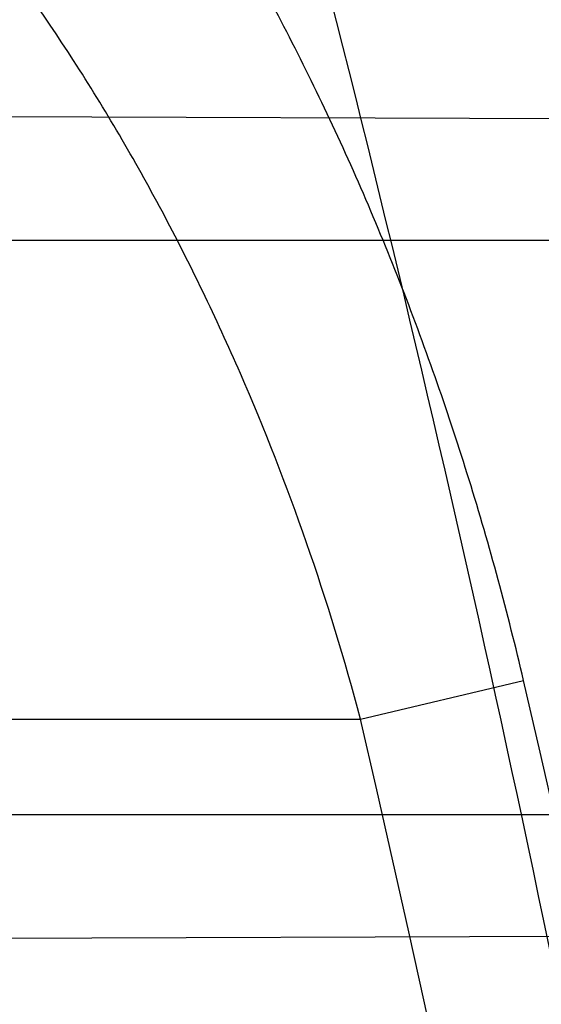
# Model space of a CAD drawing. Header units: millimetres. Extents: x 0 to 297, y 0 to 210.
# Tile 106 of 256: x 145.21702 to 145.22655, y 93.27745 to 93.29544. Entities that reach past the tile are written whole.
import ezdxf

# ---------------------------------------------------------------- set-up
doc = ezdxf.new("R2010")
doc.units = ezdxf.units.MM
doc.header["$LTSCALE"] = 16.335
doc.layers.get('0').update_dxf_attribs({"linetype": 'CONTINUOUS'})
for name, color, linetype in [('01_GLOBAL', 7, 'CONTINUOUS'), ('INTFCLR_1', 7, 'CONTINUOUS'), ('INTFCLR_144815', 7, 'CONTINUOUS')]:
    doc.layers.add(name, color=color, linetype=linetype)

msp = doc.modelspace()

# ---------------------------------------------------------------- linework, layer by layer
at = {"color": 7, "linetype": 'Continuous'}
msp.add_circle((145.8748034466, 92.1344639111), 2.66, dxfattribs=at)
at = {"color": 9, "linetype": 'Continuous'}
msp.add_arc((145.8748034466, 92.1344639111), 2.6259090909, 92.9674534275, 177.0325465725, dxfattribs=at)
at = {"layer": '01_GLOBAL', "color": 7, "linetype": 'Continuous'}
msp.add_circle((145.8748034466, 92.1344639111), 2.695, dxfattribs=at)
at = {"layer": 'INTFCLR_1', "color": 9, "linetype": 'Continuous'}
for p, q in [((145.2338381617, 93.2936033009), (145.2095157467, 93.2936882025)), ((145.2094353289, 93.29140961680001), (145.2343878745, 93.29140961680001)), ((145.2232446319, 93.2826596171), (145.2262257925, 93.283362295)), ((144.8526077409, 93.2826596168), (145.2232446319, 93.2826596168)), ((145.2368313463, 93.2809096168), (145.212054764, 93.2809096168)), ((145.2132580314, 93.2786440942), (145.237300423, 93.2787280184))]:
    msp.add_line(p, q, dxfattribs=at)
at = {"layer": 'INTFCLR_1', "color": 6, "linetype": 'Continuous'}
for radius in [0.4224162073, 0.4014439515]:
    msp.add_arc((144.8596077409, 93.1986596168), radius, 270, 90.00000002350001, dxfattribs=at)
at = {"layer": 'INTFCLR_1', "color": 9, "linetype": 'Continuous'}
for centre, radius, start, end in [((144.8630307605, 93.1986603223), 0.3729410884, 346.8723352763, 13.1275089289), ((144.8629710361, 93.1986596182), 0.3699364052, 346.8756062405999, 13.1243934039), ((144.8596077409, 93.1986596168), 0.3650864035, 9.4580410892, 12.6566595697)]:
    msp.add_arc(centre, radius, start, end, dxfattribs=at)
for points, knots in [([(145.235167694, 93.06803805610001), (145.2359987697, 93.0702994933), (145.2376274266, 93.07486591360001), (145.2407305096, 93.0841265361), (145.2457654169, 93.10074899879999), (145.2504341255, 93.12025903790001), (145.2535169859, 93.1376959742), (145.2548129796, 93.1465996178), (145.2554818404, 93.15174935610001), (145.2570256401, 93.1646779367), (145.2586297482, 93.1867687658), (145.2583725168, 93.2128320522), (145.2571603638, 93.229722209), (145.2563978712, 93.2375211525), (145.2558364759, 93.24270819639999), (145.2541019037, 93.2567080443), (145.2501634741, 93.279125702), (145.2444881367, 93.3010123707), (145.2404287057, 93.31400265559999), (145.2389019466, 93.3186491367), (145.2365792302, 93.32549362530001), (145.2313391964, 93.3398030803), (145.2222901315, 93.3608048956), (145.211984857, 93.38064637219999), (145.2048007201, 93.3928589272), (145.2014430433, 93.39829523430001), (145.1992124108, 93.401838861), (145.1931796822, 93.4111586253), (145.1830706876, 93.4254621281), (145.1690288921, 93.44287479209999), (145.1571354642, 93.4559268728), (145.1488272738, 93.46426968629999), (145.1442335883, 93.4686868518), (145.1378598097, 93.47464399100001), (145.1289384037, 93.4824441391), (145.1192814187, 93.4900126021), (145.1131582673, 93.4943666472), (145.1101748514, 93.49636902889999), (145.1077179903, 93.4979464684), (145.1055301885, 93.4992630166), (145.1036031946, 93.50027403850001), (145.1025200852, 93.5007770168), (145.1016575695, 93.50108464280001), (145.1010609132, 93.5012239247), (145.1005598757, 93.50114822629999), (145.1004622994, 93.50067669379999), (145.1007027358, 93.5001554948), (145.1011202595, 93.49943321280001), (145.1017948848, 93.49852402), (145.1026939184, 93.4974154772), (145.1038249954, 93.4961153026), (145.1051758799, 93.49462279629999), (145.106740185, 93.4929397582), (145.1092045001, 93.4903307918), (145.1127127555, 93.4866635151), (145.1192604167, 93.47979277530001), (145.126411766, 93.4720844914), (145.1329263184, 93.4647171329), (145.1369531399, 93.4600323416), (145.143428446, 93.4523417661), (145.1533417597, 93.43987882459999), (145.1663378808, 93.4217466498), (145.175744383, 93.40694421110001), (145.1819029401, 93.3964078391), (145.1860815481, 93.3889972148), (145.1932904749, 93.3754706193), (145.2029180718, 93.35504416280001), (145.209559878, 93.3380139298), (145.212649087, 93.3291841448)], [0, 0, 0, 0, 0.0103790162, 0.0208837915, 0.0420711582, 0.08518389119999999, 0.1071959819, 0.1183353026, 0.1239410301, 0.1295663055, 0.1744258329, 0.2192337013, 0.2417180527, 0.2473539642, 0.2529903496, 0.2641931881, 0.3081223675, 0.3509244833, 0.3614867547, 0.3667496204, 0.3719934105, 0.3926231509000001, 0.4323812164, 0.470412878, 0.488854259, 0.4934078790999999, 0.4979383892, 0.5068921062, 0.5412323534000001, 0.5733304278, 0.6031976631, 0.6172528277, 0.6240454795, 0.630650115, 0.6548352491, 0.6750685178, 0.6834752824, 0.6871962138, 0.6905460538, 0.6960524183, 0.6981915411, 0.6999110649, 0.7012078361, 0.7020914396, 0.7026255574, 0.7031007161, 0.7038824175, 0.7050749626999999, 0.7066970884, 0.7087489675, 0.7112252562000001, 0.7141187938, 0.7174211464, 0.7211233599, 0.729578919, 0.7392839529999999, 0.762009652, 0.7748693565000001, 0.7816473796, 0.7886214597, 0.8181786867, 0.8502212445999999, 0.8846823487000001, 0.8936821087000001, 0.9027944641, 0.9213301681, 0.9597016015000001, 1, 1, 1, 1]), ([(145.1053256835, 93.4996596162), (145.1058354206, 93.4996595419), (145.1084302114, 93.49863302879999), (145.1114097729, 93.4968905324), (145.114679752, 93.49483322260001), (145.1177098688, 93.4928362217), (145.1239326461, 93.4884975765), (145.1337472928, 93.4809600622), (145.1428234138, 93.4731893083), (145.1493077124, 93.4672553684), (145.1539781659, 93.46285851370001), (145.1624222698, 93.4545580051), (145.1745124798, 93.4415729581), (145.1887911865, 93.4242473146), (145.1990766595, 93.4100090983), (145.2052148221, 93.400731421), (145.2074832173, 93.39720574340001), (145.2108964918, 93.3917990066), (145.2181971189, 93.3796576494), (145.2286731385, 93.3599279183), (145.2378781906, 93.33903206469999), (145.2432089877, 93.32479281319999), (145.2455710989, 93.31798419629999), (145.247123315, 93.31336339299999), (145.2512489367, 93.30044977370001), (145.2570185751, 93.2786891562), (145.2610247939, 93.2563880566), (145.262788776, 93.2424626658), (145.2633595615, 93.2373043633), (145.2641347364, 93.22954935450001), (145.2653671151, 93.21275432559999), (145.2656287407, 93.1868333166), (145.2639975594, 93.16486546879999), (145.2624282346, 93.15201095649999), (145.2617481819, 93.1468896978), (145.2604303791, 93.1380345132), (145.2572949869, 93.120689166), (145.2525471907, 93.10128539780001), (145.2474296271, 93.08475977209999), (145.2442749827, 93.0755508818), (145.2426192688, 93.07100993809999), (145.2417743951, 93.0687611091)], [0, 0, 0, 0, 0.0031306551, 0.0166311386, 0.0214593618, 0.0268204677, 0.03892666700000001, 0.0680356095, 0.1027865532, 0.1122690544, 0.1220182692, 0.1421808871, 0.1849821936, 0.2309157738, 0.2799873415, 0.2927705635, 0.2992370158, 0.3057352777, 0.3320402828, 0.3862318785, 0.4428084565, 0.4721382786, 0.4795908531, 0.487069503, 0.5020757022, 0.562848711, 0.6251729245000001, 0.641061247, 0.6490543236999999, 0.6570463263, 0.6889269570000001, 0.7524525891, 0.8160592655, 0.8240370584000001, 0.8319876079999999, 0.8477879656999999, 0.8790177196, 0.9402188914, 0.9703170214, 0.9852457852, 1, 1, 1, 1]), ([(145.212649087, 93.3291841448), (145.2158606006, 93.32000478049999), (145.2216925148, 93.3011419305), (145.227244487, 93.2768964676), (145.2299856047, 93.2607035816), (145.2310878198, 93.25306455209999), (145.2317778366, 93.2479244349), (145.2334659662, 93.23376490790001), (145.2350886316, 93.2104154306), (145.2348602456, 93.1869830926), (145.2340091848, 93.1726576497), (145.2336200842, 93.16742997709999), (145.2329629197, 93.1596496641), (145.2311506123, 93.1430826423), (145.226931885, 93.1181043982), (145.2217743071, 93.0973620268), (145.21827327, 93.08545778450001), (145.2168531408, 93.08078963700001), (145.2142959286, 93.0727821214), (145.2088936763, 93.057325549), (145.2002622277, 93.03625645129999), (145.191382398, 93.0181651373), (145.1856550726, 93.0076054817), (145.1835773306, 93.0038810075), (145.1804900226, 92.9984473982), (145.1738400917, 92.9872483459), (145.1632874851, 92.971132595), (145.150351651, 92.9535411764), (145.1410235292, 92.94206533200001), (145.1356460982, 92.935766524), (145.133618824, 92.9334156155), (145.1301975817, 92.9295053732), (145.1238773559, 92.9224693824), (145.116999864, 92.9151404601), (145.1107938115, 92.9086516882), (145.1070749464, 92.9047482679), (145.1041227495, 92.9015610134), (145.102218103, 92.89935461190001), (145.1011689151, 92.89795985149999), (145.1007337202, 92.8972197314), (145.1004699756, 92.8966887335), (145.1005812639, 92.8959977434), (145.1020539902, 92.8962982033), (145.1036740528, 92.8970747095), (145.1066075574, 92.8986606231), (145.1094057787, 92.90044308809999), (145.1117034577, 92.9019742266), (145.1131778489, 92.902988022), (145.1156556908, 92.9047222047), (145.1196186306, 92.9076236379), (145.1251563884, 92.91192845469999), (145.1334349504, 92.9187409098), (145.1408444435, 92.92538609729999), (145.1473278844, 92.9316038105), (145.1519747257, 92.9361897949), (145.1603493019, 92.94482450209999), (145.1722854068, 92.9582894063), (145.1863008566, 92.9761921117), (145.1963364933, 92.9908581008), (145.2023017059, 93.0003963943), (145.2045040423, 93.0040202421), (145.2078179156, 93.0095804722), (145.2148947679, 93.0220651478), (145.2249952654, 93.0423300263), (145.2319439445, 93.0592659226), (145.2351676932, 93.0680380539)], [0, 0, 0, 0, 0.0419354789, 0.08505031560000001, 0.1071497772, 0.1127379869, 0.1183317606, 0.1295131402, 0.1742263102, 0.2191466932, 0.230445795, 0.2361065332, 0.241751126, 0.2641147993, 0.3079545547, 0.3508736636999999, 0.3561840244, 0.3614616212, 0.3719139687, 0.3924297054, 0.4320526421, 0.4700131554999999, 0.4792642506, 0.483852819, 0.4884035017, 0.5062126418, 0.5400088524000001, 0.5714206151, 0.6003317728, 0.6037560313, 0.6071340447, 0.6137178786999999, 0.6261602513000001, 0.6479155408, 0.6570536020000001, 0.6648783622, 0.6711643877, 0.6757843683, 0.6774462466, 0.6786751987, 0.6794900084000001, 0.6799813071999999, 0.6813020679, 0.6842478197, 0.6888651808, 0.6950795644, 0.6987591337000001, 0.70073729, 0.7027989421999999, 0.7117993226, 0.7219139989, 0.7330405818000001, 0.7580265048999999, 0.7648041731, 0.7717766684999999, 0.7861782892, 0.816667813, 0.8493175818, 0.8841610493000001, 0.8932352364, 0.8978283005, 0.9024468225, 0.9211469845, 0.9596997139, 1, 1, 1, 1]), ([(145.1053256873, 92.89765960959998), (145.1051880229, 92.89765962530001), (145.1048509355, 92.897726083), (145.1048682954, 92.89833203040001), (145.1052289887, 92.89895544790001), (145.1058526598, 92.8998820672), (145.1068032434, 92.9010353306), (145.1086356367, 92.9031125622), (145.110803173, 92.9053838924), (145.113215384, 92.90786955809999), (145.1159839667, 92.9106973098), (145.1217014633, 92.91652117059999), (145.1287122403, 92.92380461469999), (145.1351564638, 92.9308006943), (145.1386445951, 92.9346890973), (145.1407113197, 92.9370268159), (145.1461908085, 92.9432875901), (145.1556953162, 92.95469486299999), (145.1688811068, 92.972191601), (145.1796415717, 92.9882287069), (145.1864241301, 92.99937733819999), (145.1895721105, 93.0047852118), (145.1916900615, 93.00849100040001), (145.1975256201, 93.0189931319), (145.2065751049, 93.0369888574), (145.2153782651, 93.057964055), (145.2208882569, 93.0733543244), (145.2234958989, 93.0813260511), (145.2249438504, 93.0859728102), (145.2285119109, 93.09781736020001), (145.2337695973, 93.1184588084), (145.2380725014, 93.143329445), (145.2399207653, 93.159825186), (145.2405908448, 93.1675708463), (145.2409875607, 93.1727748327), (145.241855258, 93.1870348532), (145.2420882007, 93.2103641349), (145.2404334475, 93.2336088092), (145.2387124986, 93.2477021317), (145.238008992, 93.2528187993), (145.2368850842, 93.26042393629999), (145.2340893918, 93.2765480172), (145.2284266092, 93.3006887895), (145.222482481, 93.3194563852), (145.2192099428, 93.32858819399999)], [0, 0, 0, 0, 0.0008731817, 0.001718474, 0.0032338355, 0.0055641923, 0.008732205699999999, 0.0127298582, 0.0231213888, 0.0286463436, 0.0346993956, 0.04822263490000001, 0.0804125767, 0.0988155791, 0.1085508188, 0.1135449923, 0.1186070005, 0.1613231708, 0.2076862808, 0.2575123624, 0.2837454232, 0.2904461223, 0.2972015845, 0.3108183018, 0.3666504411, 0.4248609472, 0.4549769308, 0.4703146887, 0.4780576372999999, 0.4858477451, 0.5487776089, 0.6130123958, 0.6457680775, 0.6540347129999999, 0.6623246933, 0.6788711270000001, 0.74464742, 0.8101273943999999, 0.8265053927, 0.8346996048, 0.8428861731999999, 0.8752668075, 0.9384714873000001, 1, 1, 1, 1]), ([(145.2262257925, 93.283362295), (145.2259386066, 93.2845968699), (145.2252794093, 93.28702246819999), (145.2242508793, 93.2899776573), (145.2233119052, 93.29226164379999), (145.2223155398, 93.29445346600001), (145.2209505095, 93.2970503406), (145.2194059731, 93.2994822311), (145.2180794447, 93.3012885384), (145.2160836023, 93.30375558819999), (145.2138302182, 93.3059536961), (145.2113612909, 93.3077814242), (145.2097132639, 93.3088695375), (145.2067276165, 93.3105165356), (145.2035056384, 93.3116834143), (145.2006630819, 93.3123595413), (145.1987069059, 93.3127392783), (145.1951591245, 93.31320014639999), (145.1920721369, 93.3132709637), (145.1899989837, 93.31321404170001)], [0, 0, 0, 0, 0.0736783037, 0.1459642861, 0.18172594, 0.2171910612, 0.2858878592, 0.3520712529, 0.3844359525, 0.4161009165, 0.5365327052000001, 0.5657771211, 0.5946184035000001, 0.6512644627, 0.7636610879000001, 0.7922337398, 0.8211066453, 0.8794481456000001, 1, 1, 1, 1]), ([(145.2232446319, 93.2826596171), (145.2229590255, 93.28374565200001), (145.2223062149, 93.28588075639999), (145.2212944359, 93.2884732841), (145.2203751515, 93.2904774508), (145.2193969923, 93.2924067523), (145.2180584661, 93.29469376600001), (145.2165527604, 93.2968283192), (145.2152622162, 93.29841407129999), (145.2133050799, 93.3006018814), (145.2111104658, 93.3025354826), (145.2087304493, 93.3041365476), (145.2071293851, 93.3051011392), (145.2042227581, 93.3065657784), (145.2011135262, 93.3075989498), (145.1983731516, 93.308209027), (145.1964821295, 93.3085520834), (145.1930558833, 93.3089807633), (145.1900775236, 93.30906143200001), (145.1880752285, 93.3090264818)], [0, 0, 0, 0, 0.0701429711, 0.1392985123, 0.1736599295, 0.2078369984, 0.2743812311, 0.3389829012, 0.370778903, 0.4020358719, 0.5223382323, 0.5518983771, 0.5811774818, 0.6390375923, 0.7549036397, 0.7844765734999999, 0.8144030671, 0.8749126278, 1, 1, 1, 1])]:
    msp.add_open_spline(points, degree=3, knots=knots, dxfattribs=at)
at = {"layer": 'INTFCLR_1', "color": 6, "linetype": 'Continuous'}
for points, knots in [([(145.1350652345, 93.4996596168), (145.1342109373, 93.4996596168), (145.1357546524, 93.496718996), (145.1370803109, 93.4950968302), (145.1392467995, 93.49225027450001), (145.1419201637, 93.4890306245), (145.145337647, 93.4849215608), (145.149332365, 93.4801497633), (145.1536170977, 93.4749597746), (145.1578478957, 93.4697443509), (145.1617862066, 93.46477665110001), (145.1654017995, 93.46011427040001), (145.1686896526, 93.45577766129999), (145.1716611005, 93.4517737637), (145.1743369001, 93.4480934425), (145.176743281, 93.4447208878), (145.1789048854, 93.4416366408), (145.1808385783, 93.4388324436), (145.1825660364, 93.4362898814), (145.1841084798, 93.43398792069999), (145.185490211, 93.43189981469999), (145.1867189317, 93.4300221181), (145.1878098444, 93.42833769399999), (145.1887779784, 93.42682907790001), (145.1896459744, 93.4254651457), (145.1906214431, 93.4239206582), (145.191753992, 93.4221107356), (145.1928766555, 93.42029359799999), (145.1938510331, 93.4187005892), (145.1946912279, 93.4173162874), (145.1956155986, 93.415780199), (145.1966371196, 93.4140663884), (145.1977643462, 93.41215452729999), (145.1990081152, 93.4100186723), (145.2003754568, 93.4076384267), (145.201880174, 93.4049787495), (145.2035347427, 93.4020034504), (145.2053542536, 93.39866660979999), (145.2073580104, 93.3949100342), (145.2095596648, 93.3906775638), (145.2119715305, 93.3859042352), (145.214608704, 93.3805105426), (145.2174929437, 93.37438539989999), (145.220642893, 93.36739491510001), (145.2240752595, 93.35936816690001), (145.227802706, 93.35009965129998), (145.2318351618, 93.3392957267), (145.2361179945, 93.3267082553), (145.2403681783, 93.3126841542), (145.2442872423, 93.297814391), (145.2476657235, 93.2827730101), (145.2504753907, 93.2676905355), (145.2527156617, 93.25262667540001), (145.2543982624, 93.2375790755), (145.2555287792, 93.22258324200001), (145.256117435, 93.20762456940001), (145.2561708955, 93.1927266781), (145.2556951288, 93.17787585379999), (145.2546936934, 93.16307401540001), (145.2531693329, 93.1483330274), (145.2511191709, 93.1336232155), (145.2485428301, 93.1189642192), (145.2454275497, 93.1043242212), (145.2417708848, 93.0897217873), (145.2376203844, 93.07535951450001), (145.2332204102, 93.06193527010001), (145.2288852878, 93.0500177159), (145.2248596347, 93.0398394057), (145.2211587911, 93.03109336), (145.2177663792, 93.0235207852), (145.2146668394, 93.01692434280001), (145.2118379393, 93.01114230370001), (145.2092594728, 93.0060543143), (145.2069119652, 93.0015625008), (145.2047820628, 92.99759337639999), (145.2028538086, 92.9940827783), (145.2011073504, 92.9909675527), (145.1995253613, 92.98819559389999), (145.1980916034, 92.985722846), (145.1967959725, 92.9835200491), (145.1956290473, 92.9815607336), (145.1945782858, 92.97981554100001), (145.1936278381, 92.9782521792), (145.1927650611, 92.97684539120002), (145.1919665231, 92.9755535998), (145.1911689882, 92.97427311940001), (145.1903111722, 92.9729060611), (145.1893416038, 92.97137374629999), (145.1882509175, 92.9696663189), (145.1870226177, 92.9677633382), (145.1856376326, 92.96564257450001), (145.1840803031, 92.96328767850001), (145.1823329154, 92.9606826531), (145.1803729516, 92.95780619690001), (145.1781781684, 92.9546380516), (145.1757236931, 92.9511600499), (145.1729902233, 92.94736262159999), (145.1699514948, 92.94322961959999), (145.1665806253, 92.9387466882), (145.1628687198, 92.93392583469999), (145.1588145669, 92.9287817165), (145.1544498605, 92.9233761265), (145.149996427, 92.9179675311), (145.1458273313, 92.912982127), (145.1422457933, 92.9086810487), (145.1394492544, 92.9053205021), (145.1371773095, 92.9023512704), (145.1358081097, 92.9006787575), (145.134193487, 92.8976596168), (145.1350652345, 92.8976596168)], [0, 0, 0, 0, 0.0038604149, 0.007501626, 0.0124785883, 0.0188917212, 0.0268498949, 0.0364677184, 0.0470694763, 0.05724446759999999, 0.0668187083, 0.0757144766, 0.08390537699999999, 0.0914099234, 0.09824517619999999, 0.1044667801, 0.1101313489, 0.1152642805, 0.1198589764, 0.1240215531, 0.1277856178, 0.1311734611, 0.1341617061, 0.1368541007, 0.1392736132, 0.1414672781, 0.1451087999, 0.148921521, 0.1511192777, 0.1535471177, 0.1562389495, 0.1592204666, 0.1625628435, 0.1662680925, 0.1703891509, 0.1749670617, 0.1800766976, 0.185772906, 0.1921414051, 0.1993155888, 0.2073311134, 0.2163077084, 0.2264451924, 0.2379233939, 0.2509534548, 0.2658909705, 0.2830621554, 0.3030578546, 0.3259639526, 0.3492662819, 0.3725305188, 0.395610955, 0.4185782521, 0.4413347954, 0.4640172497, 0.4865192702, 0.5089682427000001, 0.5313242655, 0.5536477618, 0.5759939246, 0.5982772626, 0.6207472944, 0.6432362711, 0.6658996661, 0.6887559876, 0.7107777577, 0.7297237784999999, 0.7460531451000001, 0.7602331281, 0.7726347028, 0.7835467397, 0.7931663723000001, 0.8017211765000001, 0.8093215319, 0.8160683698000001, 0.8220757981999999, 0.8274205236, 0.83220661, 0.8364980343, 0.8403367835, 0.8437547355, 0.8468031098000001, 0.8495420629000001, 0.8520223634, 0.8542604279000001, 0.8564046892, 0.8588391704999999, 0.8615533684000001, 0.8645986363, 0.8679945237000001, 0.8717882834, 0.8760445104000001, 0.8807522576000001, 0.8859628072, 0.8917731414, 0.8981681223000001, 0.9051985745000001, 0.9129160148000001, 0.9213486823, 0.930543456, 0.9404096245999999, 0.9509435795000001, 0.9619432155, 0.9720502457, 0.9803711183, 0.9870628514, 0.9922716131, 0.9960607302, 1, 1, 1, 1]), ([(145.1350652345, 92.8976596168), (145.1360387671, 92.8976596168), (145.1377271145, 92.8987973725), (145.1403228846, 92.9003600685), (145.1432989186, 92.90252257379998), (145.1469787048, 92.9053401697), (145.1513602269, 92.908937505), (145.156189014, 92.9131306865), (145.1610884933, 92.9176135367), (145.16571304, 92.9220446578), (145.1699506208, 92.9262668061), (145.1738079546, 92.93025140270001), (145.1773032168, 92.9339784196), (145.1804624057, 92.93744342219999), (145.1833068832, 92.9406452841), (145.1858602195, 92.9435862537), (145.1881553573, 92.9462860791), (145.1902110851, 92.9487505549), (145.1920499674, 92.95099242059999), (145.1936917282, 92.95302517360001), (145.195161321, 92.95487020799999), (145.1964960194, 92.95656687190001), (145.197810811, 92.9582571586), (145.1992115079, 92.9600798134), (145.2006985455, 92.9620412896), (145.2021699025, 92.9640097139), (145.203615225, 92.9659689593), (145.2051191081, 92.96803560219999), (145.2067839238, 92.9703578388), (145.2086446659, 92.97299707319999), (145.2107239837, 92.976003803), (145.2130437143, 92.9794328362), (145.2156231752, 92.9833409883), (145.2184823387, 92.9877982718), (145.2216518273, 92.99290263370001), (145.2251614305, 92.9987667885), (145.229038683, 93.00552838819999), (145.2333125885, 93.0133695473), (145.2380078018, 93.0225036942), (145.2431555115, 93.03325044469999), (145.2486552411, 93.04576276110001), (145.2541538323, 93.05964751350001), (145.2592951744, 93.0742866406), (145.2638614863, 93.0891255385), (145.2678132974, 93.10401926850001), (145.2711637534, 93.1189518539), (145.2739112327, 93.1338443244), (145.2760779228, 93.14873712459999), (145.2776685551, 93.1635668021), (145.2786982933, 93.17835697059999), (145.2791763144, 93.1930929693), (145.2791102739, 93.20777733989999), (145.2785051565, 93.2224188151), (145.2773642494, 93.2370081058), (145.2756872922, 93.2515514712), (145.2734729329, 93.2660467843), (145.2707211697, 93.28047186), (145.2674209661, 93.2948590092), (145.2635667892, 93.3091902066), (145.259139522, 93.3234820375), (145.254151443, 93.33766185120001), (145.2488018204, 93.351194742), (145.2434345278, 93.3634522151), (145.238408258, 93.3740016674), (145.2338248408, 93.38297495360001), (145.2296571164, 93.3906774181), (145.2258775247, 93.3973229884), (145.2224553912, 93.4030908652), (145.2193628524, 93.40811759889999), (145.216567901, 93.41251817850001), (145.2140471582, 93.4163762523), (145.2117761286, 93.4197682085), (145.209737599, 93.422748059), (145.2079066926, 93.42537326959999), (145.20627007, 93.4276809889), (145.2048016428, 93.4297213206), (145.203482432, 93.43153041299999), (145.202221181, 93.4332394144), (145.2009100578, 93.4349957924), (145.1994654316, 93.43690657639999), (145.1979774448, 93.438847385), (145.1964846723, 93.44076776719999), (145.1949729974, 93.4426876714), (145.1933137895, 93.4447656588), (145.1914604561, 93.4470505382), (145.1893845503, 93.4495659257), (145.1870661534, 93.45232249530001), (145.1844777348, 93.45533473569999), (145.1815962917, 93.45861035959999), (145.1783918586, 93.4621590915), (145.174841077, 93.46597939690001), (145.1709238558, 93.47006182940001), (145.1666153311, 93.47439075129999), (145.1619164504, 93.47892812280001), (145.1569054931, 93.4835493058), (145.1519289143, 93.48790146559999), (145.1473729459, 93.4916672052), (145.1435388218, 93.4946187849), (145.1404516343, 93.4968744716), (145.1377826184, 93.49848721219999), (145.1360568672, 93.4996596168), (145.1350652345, 93.4996596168)], [0, 0, 0, 0, 0.0042187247, 0.0081401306, 0.0133978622, 0.0200459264, 0.0282638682, 0.0379443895, 0.0477615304, 0.05703690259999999, 0.0656973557, 0.0736821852, 0.0810680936, 0.0878383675, 0.0940009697, 0.0996271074, 0.1047154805, 0.1093563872, 0.1135342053, 0.1172803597, 0.1206792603, 0.1237557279, 0.1266349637, 0.1299589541, 0.1337168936, 0.1373013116, 0.1406085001, 0.1442672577, 0.148377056, 0.1529904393, 0.1582606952, 0.164218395, 0.1709303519, 0.1785521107, 0.1871652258, 0.1969659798, 0.2081658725, 0.2209392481, 0.2356613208, 0.2526660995, 0.2725685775, 0.2948769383, 0.3173640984, 0.3397873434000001, 0.3621386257, 0.3841211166, 0.4060891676, 0.4277469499, 0.4493218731, 0.470705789, 0.4919793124, 0.5131981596, 0.5343255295, 0.5554668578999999, 0.5765984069, 0.5977513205, 0.6189954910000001, 0.6402209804, 0.6617015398, 0.6832900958, 0.7050415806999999, 0.7268239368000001, 0.7463339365, 0.7630160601, 0.7774553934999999, 0.7899931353, 0.8009638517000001, 0.8105830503, 0.8190545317, 0.8265380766, 0.8331730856, 0.8390248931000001, 0.8442268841, 0.8488182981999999, 0.8528943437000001, 0.8564866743, 0.8597116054, 0.8625968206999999, 0.8656908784, 0.8692094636, 0.8729771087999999, 0.8762884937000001, 0.879749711, 0.8835661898, 0.8878115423, 0.8924986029, 0.8976989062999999, 0.9034198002, 0.9097088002, 0.9166034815, 0.9241390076, 0.9323094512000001, 0.9411199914, 0.9506041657, 0.9606137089, 0.9706541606, 0.9792553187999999, 0.9862062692, 0.9916647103, 0.9957028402, 1, 1, 1, 1])]:
    msp.add_open_spline(points, degree=3, knots=knots, dxfattribs=at)
at = {"layer": 'INTFCLR_144815', "color": 6, "linetype": 'Continuous'}
for radius in [0.4466793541, 0.4256665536]:
    msp.add_circle((144.8596077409, 93.1986596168), radius, dxfattribs=at)
for radius, start, end in [(0.6157754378, 313.9937911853, 154.5150993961), (0.5947754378, 312.9543589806, 154.5144414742), (0.5751005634, 282.2440355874, 71.2863570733), (0.4537777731, 308.490992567, 51.50900743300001), (0.4747905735, 316.9838592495, 43.0161407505), (0.4480128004, 313.9992414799, 46.00075850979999)]:
    msp.add_arc((144.8596077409, 93.1986596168), radius, start, end, dxfattribs=at)
at = {"layer": 'INTFCLR_144815', "color": 9, "linetype": 'Continuous'}
for centre, radius, start, end in [((144.8596077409, 93.1986596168), 0.5712784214, 292.4997540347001, 54.0964566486), ((144.8596102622, 93.19866079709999), 0.5153523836, 292.4997540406, 54.09645665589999), ((144.8596257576, 93.1986639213), 0.5066391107, 311.2505121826, 48.7494878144), ((144.859607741, 93.1986596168), 0.4617768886, 314.0862202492, 45.9137797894), ((144.8596077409, 93.1986596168), 0.450734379, 313.8592910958, 46.1407088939), ((144.8596077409, 93.1986596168), 0.4477854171, 314.0319604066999, 45.9680396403)]:
    msp.add_arc(centre, radius, start, end, dxfattribs=at)
at = {"layer": 'INTFCLR_144815', "color": 6, "linetype": 'Continuous'}
for points, knots in [([(145.2825648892, 93.1986596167), (145.2825648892, 93.2008594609), (145.282532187, 93.2052597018), (145.2823850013, 93.21185978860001), (145.2821395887, 93.21845988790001), (145.2817957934, 93.22506001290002), (145.2813534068, 93.23166003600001), (145.2808121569, 93.23825992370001), (145.280171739, 93.24485936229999), (145.2794317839, 93.2514581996), (145.2785919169, 93.2580559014), (145.2776516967, 93.26465215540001), (145.2766107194, 93.271246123), (145.2754685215, 93.27783720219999), (145.2742247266, 93.2844241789), (145.2728788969, 93.2910061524), (145.2714307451, 93.2975814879), (145.2698799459, 93.3041488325), (145.2682264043, 93.31070599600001), (145.2664700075, 93.317251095), (145.2646109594, 93.3237813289), (145.2626494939, 93.33029415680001), (145.260586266, 93.33678604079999), (145.2584220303, 93.3432536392), (145.2561580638, 93.3496926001), (145.2537958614, 93.3560986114), (145.2513375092, 93.3624664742), (145.2487855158, 93.3687907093), (145.2461430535, 93.37506509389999), (145.243413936, 93.3812828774), (145.2406027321, 93.38743667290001), (145.2377148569, 93.39351842), (145.2347566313, 93.3995194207), (145.2317353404, 93.40543037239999), (145.2286592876, 93.41124140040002), (145.2255378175, 93.4169421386), (145.2223813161, 93.42252182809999), (145.2192011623, 93.4279694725), (145.2160096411, 93.4332740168), (145.2128197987, 93.4384245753), (145.2096452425, 93.4434106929), (145.2064998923, 93.4482226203), (145.2033976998, 93.4528515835), (145.2003523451, 93.4572900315), (145.1973769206, 93.4615318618), (145.1944836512, 93.4655725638), (145.1916836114, 93.46940935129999), (145.1889866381, 93.47304103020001), (145.1864013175, 93.4764677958), (145.1839350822, 93.4796909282), (145.1815937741, 93.4827132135), (145.1793814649, 93.48553902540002), (145.1773002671, 93.4881744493), (145.1753509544, 93.49062643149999), (145.1735333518, 93.4929022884), (145.1718468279, 93.4950091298), (145.1702903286, 93.49695386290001), (145.168862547, 93.49874305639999), (145.1675620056, 93.5003828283), (145.1663872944, 93.5018788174), (145.1653367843, 93.5032358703), (145.1644092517, 93.5044595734), (145.1636017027, 93.5055518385), (145.1629160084, 93.5065249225), (145.1623391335, 93.5073583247), (145.1618093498, 93.5082894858), (145.161227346, 93.5089558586), (145.1612445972, 93.5101538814), (145.1615550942, 93.5101594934)], [0, 0, 0, 0, 0.0193188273, 0.0386418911, 0.05797372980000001, 0.0773181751, 0.0966800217, 0.1160624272, 0.1354702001, 0.1549057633, 0.1743738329, 0.1938759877, 0.2134167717, 0.2329964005, 0.2526187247, 0.2722829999, 0.2919923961, 0.3117443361, 0.3315407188, 0.3513772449, 0.37125414, 0.391164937, 0.4111075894, 0.4310729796, 0.4510561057, 0.4710451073, 0.4910305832, 0.5109984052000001, 0.5309330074, 0.5508166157, 0.5706284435, 0.590344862, 0.6099392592, 0.6293819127, 0.6486401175, 0.6676780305, 0.6864570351, 0.7049360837, 0.7230721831, 0.7408210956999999, 0.7581383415, 0.7749801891, 0.7913047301, 0.8070730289, 0.822250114, 0.8368060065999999, 0.8507161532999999, 0.8639624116, 0.8765312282, 0.8884132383, 0.8996029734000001, 0.9101049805, 0.9199296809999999, 0.9290934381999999, 0.9376135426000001, 0.9455077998, 0.9527934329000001, 0.9594885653, 0.9656100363, 0.9711731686, 0.9761922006, 0.9806816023, 0.9846553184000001, 0.9881278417, 0.9911127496, 0.9936230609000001, 0.9972727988, 1, 1, 1, 1]), ([(145.1715348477, 92.8871597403), (145.1712150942, 92.887165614), (145.1712119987, 92.888398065), (145.1717859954, 92.8890887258), (145.1723169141, 92.8900495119), (145.1728921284, 92.8909093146), (145.1735763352, 92.8919125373), (145.1743814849, 92.8930382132), (145.17530592, 92.89429876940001), (145.1763525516, 92.89569628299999), (145.1775225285, 92.8972363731), (145.1788179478, 92.8989246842), (145.1802417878, 92.90076905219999), (145.1817966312, 92.902777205), (145.1834827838, 92.9049546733), (145.1852973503, 92.907303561), (145.1872357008, 92.90982438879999), (145.189295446, 92.9125211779), (145.1914790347, 92.9154049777), (145.1937896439, 92.9184888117), (145.1962240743, 92.9217782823), (145.1987743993, 92.92527328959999), (145.2014309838, 92.9289717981), (145.2041860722, 92.9328747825), (145.2070298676, 92.9369806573), (145.2099514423, 92.9412863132), (145.2129388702, 92.94578706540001), (145.215979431, 92.95047669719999), (145.2190598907, 92.95534762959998), (145.2221667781, 92.9603911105), (145.2252866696, 92.9655974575), (145.2284064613, 92.9709563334), (145.2315136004, 92.9764570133), (145.2345962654, 92.98208862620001), (145.2376434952, 92.98784036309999), (145.2406452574, 92.99370162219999), (145.2435925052, 92.99966217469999), (145.2464771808, 93.005712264), (145.2492921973, 93.01184268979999), (145.2520314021, 93.01804486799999), (145.2546894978, 93.0243108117), (145.2572619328, 93.0306330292), (145.2597453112, 93.03700571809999), (145.2621317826, 93.0434101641), (145.2644188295, 93.0498389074), (145.2666074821, 93.05629353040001), (145.2687002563, 93.0627819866), (145.2706975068, 93.0693065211), (145.2725965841, 93.0758590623), (145.2743963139, 93.08243582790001), (145.2760946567, 93.0890285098), (145.2776905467, 93.0956308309), (145.2791843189, 93.1022416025), (145.2805765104, 93.10886063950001), (145.2818676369, 93.1154879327), (145.2830580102, 93.12212274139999), (145.2841477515, 93.12876325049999), (145.2851369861, 93.1354072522), (145.2860260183, 93.1420534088), (145.2868152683, 93.14870134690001), (145.2875051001, 93.1553505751), (145.2880958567, 93.16200073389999), (145.2885878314, 93.1686513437), (145.2889813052, 93.17530234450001), (145.289276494, 93.18195348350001), (145.2894735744, 93.1886048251), (145.2895726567, 93.1952561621), (145.2895738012, 93.20190757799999), (145.2894770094, 93.20855889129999), (145.2892822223, 93.2152102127), (145.2889893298, 93.2218613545), (145.2885981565, 93.228512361), (145.2881084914, 93.23516293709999), (145.2875200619, 93.2418129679), (145.2868325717, 93.24846205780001), (145.2860456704, 93.2551099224), (145.2851589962, 93.26175603), (145.2841721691, 93.2683997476), (145.2830848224, 93.2750402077), (145.2818965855, 93.2816764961), (145.2806070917, 93.2883076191), (145.2792161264, 93.2949318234), (145.2777236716, 93.3015466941), (145.27612979, 93.30814986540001), (145.2744344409, 93.314739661), (145.2726374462, 93.3213150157), (145.2707388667, 93.3278740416), (145.2687392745, 93.3344133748), (145.2666397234, 93.34092869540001), (145.2644415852, 93.34741542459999), (145.2621464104, 93.3538691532), (145.2597562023, 93.3602849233), (145.2572735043, 93.3666571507), (145.2547014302, 93.37297970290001), (145.2520437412, 93.3792458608), (145.2493049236, 93.3854482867), (145.2464902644, 93.3915790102), (145.2436059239, 93.39762942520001), (145.240658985, 93.4035903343), (145.2376574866, 93.4094520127), (145.2346104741, 93.4152042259), (145.231527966, 93.4208363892), (145.2284209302, 93.42633767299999), (145.2253011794, 93.4316972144), (145.2221812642, 93.4369042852), (145.2190742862, 93.44194854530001), (145.2159936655, 93.44682031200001), (145.2129528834, 93.4515108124), (145.209965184, 93.45601244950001), (145.207043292, 93.4603189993), (145.2041991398, 93.4644257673), (145.2014436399, 93.4683296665), (145.1987864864, 93.47202925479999), (145.1962360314, 93.47552468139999), (145.1937992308, 93.47881756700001), (145.1914816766, 93.48191080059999), (145.1892876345, 93.484808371), (145.1872201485, 93.487515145), (145.1852811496, 93.49003667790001), (145.1834716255, 93.49237897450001), (145.1817917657, 93.4945483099), (145.1802410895, 93.4965510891), (145.1788186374, 93.4983936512), (145.1775230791, 93.5000821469), (145.1763528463, 93.5016225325), (145.1753062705, 93.5030200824), (145.1743814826, 93.5042807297), (145.1735770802, 93.50540657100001), (145.1728902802, 93.5064096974), (145.1723225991, 93.507270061), (145.1718630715, 93.5080606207), (145.171402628, 93.5088026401), (145.1710534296, 93.51015065), (145.1715348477, 93.5101594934)], [0, 0, 0, 0, 0.0014103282, 0.0032894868, 0.0045784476, 0.006109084, 0.0078878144, 0.009921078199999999, 0.0122159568, 0.0147800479, 0.0176210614, 0.0207450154, 0.0241645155, 0.0278962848, 0.0319450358, 0.0363094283, 0.0409856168, 0.0459681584, 0.0512740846, 0.0569372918, 0.0629614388, 0.06932079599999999, 0.0760170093, 0.0830428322, 0.09038864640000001, 0.09804223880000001, 0.1059886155, 0.1142106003, 0.1226891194, 0.1314036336, 0.1403327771, 0.1494548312, 0.1587482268, 0.1681920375, 0.1777662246, 0.1874518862, 0.1972313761, 0.2070885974, 0.2170088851, 0.2269790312, 0.2369874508, 0.247023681, 0.2570780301, 0.2671479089, 0.2771627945, 0.2871678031, 0.297203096, 0.3072268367, 0.3172573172, 0.3272873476, 0.3372951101, 0.3472786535, 0.3572404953, 0.3671820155, 0.3771057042, 0.38701475, 0.3969071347, 0.4067804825, 0.4166362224, 0.4264761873, 0.4363022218, 0.4461151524, 0.4559173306, 0.4657100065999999, 0.4754958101, 0.4852761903, 0.4950537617, 0.5048299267, 0.514607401, 0.5243876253, 0.5341732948, 0.5439658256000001, 0.5537677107, 0.5635801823, 0.5734055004, 0.5832449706, 0.5931003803, 0.6029729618, 0.6128636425, 0.6227732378, 0.6327028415, 0.6426530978, 0.6526214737, 0.6626060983, 0.6726078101, 0.6826271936, 0.6926651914, 0.7027189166, 0.7127821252, 0.7228511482, 0.7329216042, 0.7429877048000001, 0.7530428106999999, 0.7630790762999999, 0.7730874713, 0.7830577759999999, 0.7929782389, 0.8028356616, 0.8126154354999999, 0.8223014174, 0.8318761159, 0.8413205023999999, 0.8506146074, 0.8597374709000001, 0.8686675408, 0.8773831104, 0.8858627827, 0.8940860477, 0.9020337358, 0.9096886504, 0.9170358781, 0.9240630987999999, 0.9307608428, 0.9371226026, 0.9431446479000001, 0.9488258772, 0.9541674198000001, 0.9591725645, 0.9638462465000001, 0.9681947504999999, 0.9722253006, 0.9759458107, 0.979364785, 0.9824904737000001, 0.9853313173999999, 0.9878955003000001, 0.9901906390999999, 0.9922241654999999, 0.994002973, 0.9955336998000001, 0.9968227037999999, 0.9978766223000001, 1, 1, 1, 1]), ([(145.1421340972, 93.4996596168), (145.141854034, 93.4996596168), (145.1417650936, 93.498601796), (145.1424894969, 93.4977698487), (145.143367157, 93.4962691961), (145.1447612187, 93.49448485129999), (145.1465613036, 93.492177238), (145.148808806, 93.4894292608), (145.15150356, 93.48616244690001), (145.1546511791, 93.4823613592), (145.1582867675, 93.4779389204), (145.1624048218, 93.4728576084), (145.16699477, 93.4670702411), (145.1720315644, 93.46053863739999), (145.1774486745, 93.4532686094), (145.1831935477, 93.445241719), (145.1891616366, 93.4365115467), (145.19527173, 93.4271030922), (145.2014126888, 93.41709921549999), (145.2074988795, 93.4065585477), (145.2134387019, 93.39557045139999), (145.2191667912, 93.3841990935), (145.2246200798, 93.3725257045), (145.2297609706, 93.360599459), (145.2345518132, 93.3484875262), (145.2389754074, 93.3362234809), (145.2430148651, 93.3238532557), (145.246661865, 93.31140872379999), (145.2499164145, 93.2989040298), (145.2527714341, 93.2863849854), (145.2552383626, 93.273827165), (145.2573125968, 93.2612798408), (145.2590034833, 93.2487156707), (145.2603109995, 93.2361743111), (145.2612405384, 93.2236464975), (145.2617956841, 93.2111436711), (145.2619187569, 93.2028180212), (145.2619187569, 93.198659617)], [0, 0, 0, 0, 0.0025344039, 0.005901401, 0.0109295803, 0.0177704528, 0.0265540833, 0.0373505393, 0.04991676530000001, 0.0648695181, 0.0820131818, 0.1017234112, 0.1240566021, 0.1488553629, 0.1763609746, 0.2060970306, 0.2381748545, 0.2720515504, 0.3076064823, 0.3443876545, 0.3821831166, 0.4206251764, 0.4595934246, 0.4987613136, 0.5381325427, 0.5774437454, 0.6167240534, 0.6558745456, 0.6947773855, 0.7336358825, 0.7720551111, 0.8105726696, 0.8487051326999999, 0.8867612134, 0.9246626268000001, 0.9623689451, 1, 1, 1, 1]), ([(145.1816919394, 93.4996596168), (145.1813689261, 93.4996596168), (145.181354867, 93.4984164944), (145.1818990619, 93.4977049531), (145.1824036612, 93.4967241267), (145.1829511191, 93.4958450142), (145.1836029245, 93.49481997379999), (145.1843702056, 93.4936699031), (145.1852510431, 93.4923828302), (145.1862478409, 93.4909569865), (145.1873615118, 93.4893868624), (145.1885933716, 93.48766759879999), (145.1899443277, 93.4857938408), (145.1914151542, 93.48376000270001), (145.1930061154, 93.48156053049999), (145.1947171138, 93.47918971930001), (145.1965473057, 93.47664219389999), (145.1984952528, 93.47391268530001), (145.2005585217, 93.47099658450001), (145.2027337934, 93.46788981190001), (145.2050166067, 93.46458923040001), (145.207401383, 93.4610926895), (145.2098813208, 93.4573992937), (145.2124484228, 93.45350951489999), (145.2150935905, 93.44942523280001), (145.2178067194, 93.44514979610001), (145.2205768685, 93.4406879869), (145.2233924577, 93.436045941), (145.2262415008, 93.43123100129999), (145.2291118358, 93.4262515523), (145.2319913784, 93.42111677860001), (145.2348683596, 93.4158364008), (145.2377314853, 93.4104204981), (145.2405700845, 93.4048793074), (145.2433742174, 93.39922304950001), (145.2461347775, 93.3934617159), (145.2488435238, 93.3876049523), (145.2514930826, 93.381661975), (145.2540769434, 93.37564147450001), (145.2565894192, 93.3695515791), (145.2590255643, 93.3633999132), (145.2613812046, 93.35719337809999), (145.2636527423, 93.3509384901), (145.2658372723, 93.34464092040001), (145.2679322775, 93.3383061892), (145.2699358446, 93.3319388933), (145.2718463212, 93.32554360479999), (145.2736625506, 93.3191239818), (145.275383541, 93.3126837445), (145.2770086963, 93.30622572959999), (145.2785375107, 93.29975290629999), (145.2799697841, 93.29326740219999), (145.281305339, 93.2867715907), (145.282544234, 93.2802670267), (145.2836865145, 93.2737555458), (145.2847323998, 93.2672381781), (145.285682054, 93.2607163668), (145.2865357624, 93.2541907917), (145.2872937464, 93.2476625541), (145.2879563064, 93.24113198), (145.2885236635, 93.2345999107), (145.2889960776, 93.22806647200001), (145.2893737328, 93.22153232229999), (145.2896568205, 93.2149974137), (145.2898454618, 93.208462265), (145.2899397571, 93.20192674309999), (145.2899397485, 93.1953913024), (145.2898454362, 93.18885579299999), (145.2896567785, 93.1823206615), (145.2893736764, 93.175785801), (145.2889960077, 93.1692516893), (145.2885235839, 93.1627183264), (145.2879562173, 93.1561863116), (145.2872936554, 93.1496558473), (145.2865356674, 93.1431276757), (145.2856819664, 93.136602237), (145.2847323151, 93.130080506), (145.283686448, 93.1235632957), (145.2825441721, 93.1170518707), (145.2813053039, 93.1105474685), (145.2799697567, 93.1040517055), (145.2785375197, 93.0975663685), (145.277008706, 93.091093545), (145.2753835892, 93.0846356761), (145.2736625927, 93.0781954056), (145.2718464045, 93.07177591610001), (145.2699359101, 93.0653805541), (145.2679323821, 93.0590133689), (145.2658373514, 93.05267854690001), (145.2636528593, 93.0463810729), (145.2613812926, 93.04012609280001), (145.2590256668, 93.03391958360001), (145.2565895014, 93.0277678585), (145.2540770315, 93.0216779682), (145.2514931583, 93.01565743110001), (145.2488435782, 93.00971440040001), (145.2461348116, 93.0038575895), (145.2433742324, 92.99809621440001), (145.2405700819, 92.9924399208), (145.2377314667, 92.9868986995), (145.2348683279, 92.98148277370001), (145.2319913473, 92.9762023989), (145.2291118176, 92.97106764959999), (145.2262415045, 92.9660882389), (145.2233924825, 92.9612733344), (145.220576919, 92.95663132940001), (145.2178068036, 92.95216957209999), (145.2150937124, 92.9478941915), (145.2124485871, 92.9438099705), (145.2098815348, 92.9399202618), (145.2074016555, 92.9362269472), (145.2050169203, 92.9327304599), (145.2027341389, 92.9294299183), (145.2005588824, 92.9263231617), (145.1984956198, 92.92340706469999), (145.1965476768, 92.9206775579), (145.1947174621, 92.918129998), (145.1930064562, 92.91575917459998), (145.1914154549, 92.9135596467), (145.1899446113, 92.91152578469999), (145.1885936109, 92.9096519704), (145.1873617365, 92.9079326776), (145.1862480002, 92.9063625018), (145.1852512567, 92.9049366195), (145.1843701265, 92.90364951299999), (145.1836036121, 92.902499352), (145.1829493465, 92.90147443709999), (145.1824091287, 92.9005947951), (145.1819724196, 92.8997882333), (145.1815362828, 92.8990246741), (145.1812048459, 92.8976596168), (145.1816919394, 92.8976596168)], [0, 0, 0, 0, 0.0014863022, 0.0034583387, 0.00480742, 0.0064070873, 0.008263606, 0.0103831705, 0.0127725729, 0.0154385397, 0.018388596, 0.0216299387, 0.0251705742, 0.0290176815, 0.0331791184, 0.0376612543, 0.0424708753, 0.0476126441, 0.053091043, 0.05890788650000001, 0.0650637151, 0.071556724, 0.0783824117, 0.08553378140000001, 0.09300120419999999, 0.1007725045, 0.1088330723, 0.1171662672, 0.125753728, 0.1345758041, 0.1436120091, 0.1528416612, 0.1622443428, 0.1717998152, 0.1814887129, 0.1912927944, 0.2011949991, 0.2111795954, 0.2212322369, 0.2313400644, 0.2414915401, 0.251676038, 0.2618853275, 0.272110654, 0.2823462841, 0.2925853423, 0.3028240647, 0.3130572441, 0.3232827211, 0.3334966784, 0.3436983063, 0.353884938, 0.364056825, 0.3742120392, 0.3843517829, 0.3944749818, 0.4045834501, 0.4146764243, 0.4247563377, 0.4348229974, 0.4448791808, 0.4549248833, 0.4649631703, 0.4749943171, 0.4850215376, 0.4950452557, 0.505068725, 0.5150924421, 0.5251196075, 0.5351507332, 0.5451888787, 0.5552345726, 0.5652905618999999, 0.5753571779, 0.5854368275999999, 0.5955298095, 0.6056379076, 0.615761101, 0.6259004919, 0.6360558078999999, 0.6462271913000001, 0.6564139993, 0.6666151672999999, 0.6768294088, 0.6870543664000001, 0.6972879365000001, 0.7075261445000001, 0.7177656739, 0.7280008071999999, 0.7382265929, 0.7484354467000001, 0.7586203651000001, 0.7687717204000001, 0.7788795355, 0.7889322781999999, 0.7989169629, 0.8088192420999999, 0.8186233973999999, 0.8283123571, 0.8378678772, 0.8472706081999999, 0.8565002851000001, 0.8655364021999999, 0.8743584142, 0.8829458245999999, 0.8912789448, 0.8993394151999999, 0.9071106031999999, 0.9145779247, 0.9217291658, 0.9285546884, 0.9350475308, 0.9412033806, 0.9470201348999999, 0.9524985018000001, 0.9576403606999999, 0.9624499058, 0.9669322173, 0.9710936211, 0.9749409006, 0.978481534, 0.9817230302, 0.984673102, 0.9873392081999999, 0.9897286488, 0.9918483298, 0.9937048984, 0.9953046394, 0.9966537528, 0.9977587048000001, 1, 1, 1, 1]), ([(145.290839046, 93.1986596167), (145.290839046, 93.20100712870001), (145.2908026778, 93.2057026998), (145.2906389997, 93.212745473), (145.2903661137, 93.2197876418), (145.2899838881, 93.22682885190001), (145.2894921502, 93.2338686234), (145.2888906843, 93.2409064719), (145.2881792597, 93.2479416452), (145.2873576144, 93.25497342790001), (145.2864255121, 93.2620007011), (145.2853827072, 93.26902237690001), (145.2842290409, 93.2760368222), (145.2829643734, 93.2830424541), (145.2815887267, 93.2900370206), (145.2801021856, 93.29701830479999), (145.2785050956, 93.3039832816), (145.2767979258, 93.3109289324), (145.2749815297, 93.3178512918), (145.2730569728, 93.3247463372), (145.2710258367, 93.33160902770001), (145.2688900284, 93.33843418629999), (145.2666520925, 93.34521564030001), (145.2643151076, 93.3519467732), (145.2618829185, 93.3586200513), (145.2593601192, 93.3652272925), (145.2567521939, 93.3717594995), (145.2540656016, 93.3782068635), (145.251307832, 93.3845588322), (145.2484874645, 93.3908041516), (145.2456141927, 93.39693096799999), (145.2426988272, 93.40292694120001), (145.2397532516, 93.4087794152), (145.2367903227, 93.4144756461), (145.2338237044, 93.42000308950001), (145.2308676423, 93.4253497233), (145.2279367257, 93.4305043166), (145.2250455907, 93.4354567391), (145.2222085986, 93.44019824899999), (145.2194395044, 93.4447217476), (145.2167511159, 93.4490220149), (145.214155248, 93.4530954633), (145.2116626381, 93.4569399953), (145.2092828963, 93.4605548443), (145.2070237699, 93.4639414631), (145.2048909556, 93.4671035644), (145.2028881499, 93.4700468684), (145.2010177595, 93.4727779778), (145.1992812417, 93.4753038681), (145.1976794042, 93.4776315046), (145.1962125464, 93.47976762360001), (145.1948806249, 93.48171876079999), (145.1936832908, 93.4834905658), (145.19262015, 93.4850896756), (145.1916900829, 93.48651775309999), (145.1908931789, 93.4877905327), (145.19022483, 93.48887961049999), (145.1895787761, 93.49010375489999), (145.1889756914, 93.4909496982), (145.1887748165, 93.49252444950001), (145.1891690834, 93.49253133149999)], [0, 0, 0, 0, 0.02225245, 0.0445093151, 0.0667750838, 0.0890537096, 0.1113496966, 0.1336661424, 0.1560071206, 0.1783746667, 0.2007723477, 0.2232005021, 0.2456615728, 0.2681539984, 0.2906786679, 0.3132316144, 0.3358115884, 0.3584115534, 0.3810274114, 0.4036483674, 0.4262663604, 0.4488666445, 0.4714362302, 0.493956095, 0.516405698, 0.5387611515, 0.5609948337, 0.5830754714, 0.6049679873, 0.6266337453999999, 0.648030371, 0.6691122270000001, 0.6898308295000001, 0.7101353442, 0.7299737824, 0.7492942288, 0.7680459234, 0.7861801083, 0.8036519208, 0.8204214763, 0.8364545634, 0.8517244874, 0.8662078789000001, 0.8798864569, 0.8927486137, 0.9047971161, 0.9160413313, 0.9264952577, 0.9361748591, 0.945097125, 0.9532791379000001, 0.9607380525, 0.9674902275, 0.9735510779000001, 0.9789355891, 0.9836595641, 0.9877384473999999, 0.9911880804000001, 0.9962621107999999, 1, 1, 1, 1]), ([(145.3115000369, 93.1986596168), (145.3115000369, 93.2031217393), (145.3113603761, 93.2120507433), (145.3107329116, 93.22543989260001), (145.3096849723, 93.23882489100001), (145.308214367, 93.2522021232), (145.3063175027, 93.2655665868), (145.3039919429, 93.2789103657), (145.3012336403, 93.29222144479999), (145.2980413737, 93.3054844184), (145.2944139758, 93.31867832), (145.2903552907, 93.3317769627), (145.2858713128, 93.34474611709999), (145.2809768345, 93.3575447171), (145.2756920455, 93.37012086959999), (145.2700508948, 93.3824159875), (145.2640962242, 93.394358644), (145.2578895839, 93.405870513), (145.2515062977, 93.4168658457), (145.2450357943, 93.4272568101), (145.2385803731, 93.4369609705), (145.2322471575, 93.4459046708), (145.2261431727, 93.4540335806), (145.2203622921, 93.46131323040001), (145.2149878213, 93.46773797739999), (145.2100767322, 93.473319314), (145.2056691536, 93.4780908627), (145.2017857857, 93.4820910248), (145.1984327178, 93.48537822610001), (145.1956088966, 93.4879695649), (145.1933015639, 93.48999270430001), (145.1912894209, 93.49143866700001), (145.1899601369, 93.49254513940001), (145.1891690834, 93.49253133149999)], [0, 0, 0, 0, 0.0408499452, 0.0817377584, 0.1226908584, 0.1637418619, 0.2049215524, 0.2462459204, 0.2877224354, 0.329349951, 0.3711123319, 0.4129705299, 0.4548685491, 0.4967167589, 0.5383929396, 0.579731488, 0.6205367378, 0.6605415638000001, 0.6994421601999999, 0.7369113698, 0.7725873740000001, 0.8061275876, 0.8372253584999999, 0.8656390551, 0.8912193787, 0.9139002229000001, 0.9336943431, 0.9506758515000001, 0.9649483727, 0.9766362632, 0.9858655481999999, 0.9927569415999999, 1, 1, 1, 1])]:
    msp.add_open_spline(points, degree=3, knots=knots, dxfattribs=at)
at = {"layer": 'INTFCLR_144815', "color": 9, "linetype": 'Continuous'}
for points, knots in [([(145.2022340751, 93.50907616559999), (145.2020565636, 93.50892559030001), (145.2021747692, 93.5080314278), (145.2027953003, 93.5067734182), (145.203968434, 93.50467250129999), (145.2065823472, 93.5006368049), (145.2094210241, 93.4965331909), (145.2122072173, 93.4925336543), (145.2145013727, 93.48924427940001), (145.2190485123, 93.4827049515), (145.226169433, 93.472248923), (145.2327220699, 93.4621199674), (145.2373407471, 93.45467847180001), (145.2406397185, 93.4492636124), (145.2465984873, 93.43918911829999), (145.2551099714, 93.42381372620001), (145.2632717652, 93.4074850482), (145.2688351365, 93.3953347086), (145.2720181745, 93.3880388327), (145.2768238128, 93.3766442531), (145.2836642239, 93.3588732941), (145.2917386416, 93.33408685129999), (145.2974987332, 93.3124117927), (145.3009660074, 93.2966676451), (145.3027946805, 93.2873913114), (145.3053720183, 93.2732015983), (145.3084679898, 93.25152909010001), (145.3100373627, 93.23208920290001), (145.3105249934, 93.22226483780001)], [0, 0, 0, 0, 0.0022439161, 0.0070120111, 0.0145616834, 0.0248857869, 0.0536624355, 0.0624935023, 0.07189207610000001, 0.0923184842, 0.1392770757, 0.19383471, 0.2085944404, 0.2237059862, 0.2549574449, 0.3214227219, 0.3930725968, 0.4308712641, 0.4502345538, 0.469804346, 0.5500822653, 0.6337070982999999, 0.7209882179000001, 0.7661541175, 0.7890968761, 0.8121288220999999, 0.9051772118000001, 1, 1, 1, 1]), ([(145.3176333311, 93.22210150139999), (145.3171365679, 93.2318586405), (145.3155420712, 93.2511671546), (145.3123972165, 93.272687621), (145.3097750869, 93.2867753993), (145.3079192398, 93.2959879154), (145.3043922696, 93.31162415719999), (145.2985389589, 93.3331503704), (145.2903267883, 93.3577581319), (145.2833813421, 93.37539780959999), (145.278496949, 93.3867052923), (145.2752625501, 93.393948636), (145.2696069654, 93.40601275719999), (145.2613103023, 93.4222218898), (145.2526607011, 93.43747665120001), (145.2466069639, 93.44747151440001), (145.243252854, 93.4528429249), (145.2385584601, 93.4602286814), (145.2318942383, 93.4702760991), (145.2246597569, 93.4806468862), (145.2200368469, 93.48713003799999), (145.2177037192, 93.4903912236), (145.2148700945, 93.4943557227), (145.2119833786, 93.4984228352), (145.2093208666, 93.50241928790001), (145.2081256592, 93.5045013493), (145.2074895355, 93.5057383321), (145.2073643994, 93.5066292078), (145.2075406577, 93.50677599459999)], [0, 0, 0, 0, 0.0945441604, 0.1873460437, 0.2103231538, 0.2332131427, 0.2782846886, 0.3654193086, 0.4489587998, 0.529211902, 0.5487834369, 0.5681546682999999, 0.6059759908, 0.6777110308, 0.7443035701, 0.7756315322, 0.7907861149, 0.80558492, 0.8603198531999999, 0.9074428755, 0.9279435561, 0.9373780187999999, 0.9462430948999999, 0.9751197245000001, 0.985468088, 0.9930239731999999, 0.9977802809, 1, 1, 1, 1])]:
    msp.add_open_spline(points, degree=3, knots=knots, dxfattribs=at)

doc.saveas('drawing.dxf')
